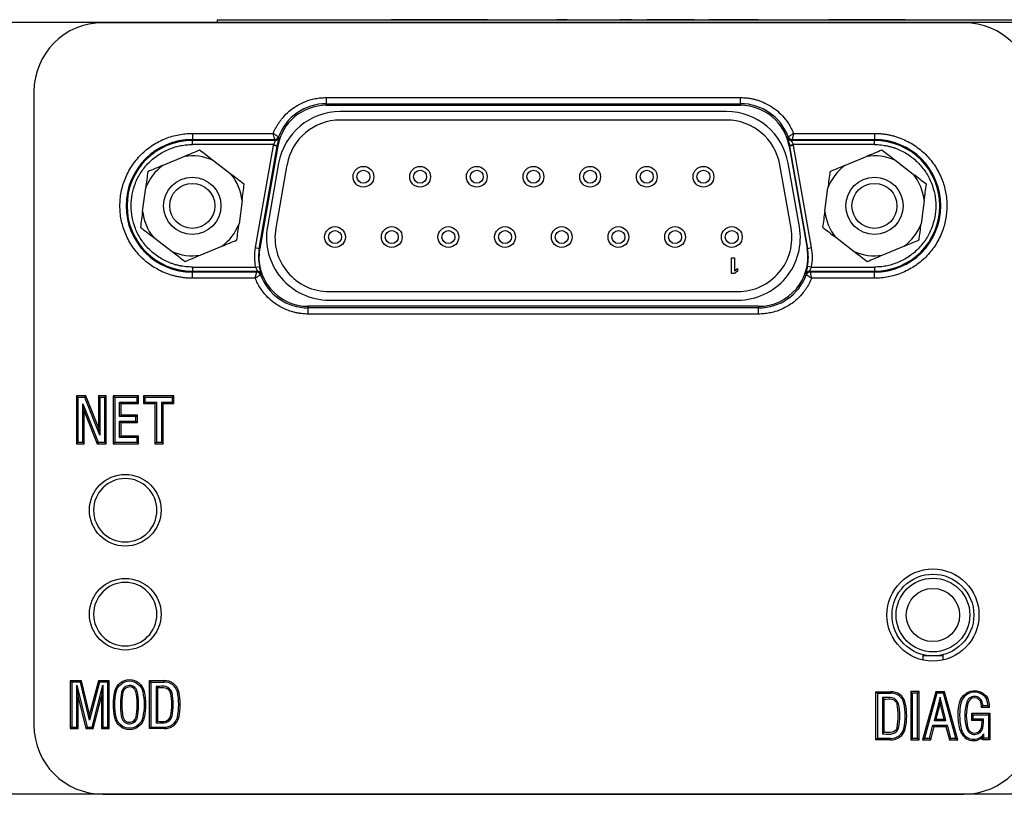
# Model space of a CAD drawing. Header units: inches. Extents: x 5.5 to 29.1, y 3.3 to 18.7.
# Tile 5 of 11: x 11.1 to 13, y 15.2 to 16.7. Entities that reach past the tile are written whole.
import ezdxf

# ---------------------------------------------------------------- set-up
doc = ezdxf.new("R2010")
doc.units = ezdxf.units.IN
doc.header["$MEASUREMENT"] = 0

msp = doc.modelspace()

# ---------------------------------------------------------------- linework, layer by layer
at = {"color": 7, "linetype": 'Continuous', "lineweight": 25}
for p, q in [((14.0579, 16.7232), (11.0519, 16.7232)), ((12.9161, 16.7228), (11.2598, 16.7228)), ((11.4799, 16.7282), (13.6299, 16.7282)), ((11.4799, 16.7282), (11.4799, 16.7232)), ((11.5547, 16.7282), (11.5547, 16.7286)), ((11.5547, 16.7286), (11.7936, 16.7286)), ((11.7936, 16.7286), (11.7936, 16.7282)), ((11.7936, 16.7286), (11.8148, 16.7286)), ((11.8148, 16.7286), (11.8148, 16.7282)), ((11.8361, 16.7286), (11.8148, 16.7286)), ((11.8361, 16.7282), (11.8361, 16.7286)), ((11.8573, 16.7286), (11.8361, 16.7286)), ((11.8573, 16.7286), (11.8573, 16.7282)), ((11.9995, 16.7286), (11.8573, 16.7286)), ((11.9995, 16.7282), (11.9995, 16.7286)), ((12.0007, 16.7286), (12.0007, 16.7282)), ((12.1329, 16.7282), (12.1329, 16.7286)), ((12.1531, 16.7286), (12.1329, 16.7286)), ((12.1531, 16.7286), (12.1531, 16.7282)), ((12.1531, 16.7286), (12.2031, 16.7286)), ((12.2031, 16.7286), (12.2031, 16.7282)), ((12.2031, 16.7286), (12.2235, 16.7286)), ((12.2235, 16.7286), (12.2235, 16.7282)), ((12.2543, 16.7286), (12.2543, 16.7282)), ((12.2763, 16.7286), (12.2543, 16.7286)), ((12.2763, 16.7282), (12.2763, 16.7286)), ((12.3271, 16.7286), (12.3069, 16.7286)), ((12.3069, 16.7286), (12.3069, 16.7282)), ((12.3271, 16.7286), (12.3271, 16.7282)), ((12.377, 16.7286), (12.3271, 16.7286)), ((12.377, 16.7286), (12.377, 16.7282)), ((12.3974, 16.7286), (12.377, 16.7286)), ((12.3974, 16.7286), (12.3974, 16.7282)), ((12.4261, 16.7286), (12.4261, 16.7282)), ((12.4274, 16.7286), (12.4261, 16.7286)), ((12.4274, 16.7286), (12.4274, 16.7282)), ((12.4573, 16.7286), (12.4274, 16.7286)), ((12.4573, 16.7282), (12.4573, 16.7286)), ((12.5201, 16.7286), (12.4573, 16.7286)), ((12.5201, 16.7286), (12.5201, 16.7282)), ((12.5491, 16.7282), (12.5491, 16.7286)), ((12.5491, 16.7286), (12.5938, 16.7286)), ((12.5938, 16.7286), (12.5938, 16.7282)), ((12.5938, 16.7286), (12.6165, 16.7286)), ((12.6165, 16.7286), (12.6165, 16.7282)), ((12.6165, 16.7286), (12.6559, 16.7286)), ((12.6559, 16.7286), (12.6559, 16.7282)), ((12.6772, 16.7286), (12.6559, 16.7286)), ((12.6772, 16.7286), (12.6772, 16.7282)), ((12.6991, 16.7286), (12.6772, 16.7286)), ((12.6991, 16.7286), (12.6991, 16.7282)), ((12.7177, 16.7286), (12.6991, 16.7286)), ((12.7177, 16.7286), (12.7177, 16.7282)), ((12.7413, 16.7286), (12.7177, 16.7286)), ((12.7413, 16.7286), (12.7413, 16.7282)), ((12.7598, 16.7286), (12.7413, 16.7286)), ((12.7598, 16.7282), (12.7598, 16.7286)), ((12.7817, 16.7286), (12.7598, 16.7286)), ((12.7817, 16.7286), (12.7817, 16.7282)), ((12.8031, 16.7286), (12.7817, 16.7286)), ((12.8031, 16.7286), (12.8031, 16.7282)), ((12.934, 16.7282), (12.934, 16.7286)), ((12.934, 16.7286), (13.0213, 16.7286)), ((11.1273, 16.5903), (11.1273, 15.371)), ((11.6896, 16.5787), (12.4863, 16.5787)), ((11.6896, 16.5787), (11.6896, 16.5669)), ((12.4863, 16.5669), (12.4863, 16.5787)), ((11.6896, 16.5669), (12.4863, 16.5669)), ((11.6896, 16.5637), (11.6896, 16.5669)), ((12.4863, 16.5637), (11.6896, 16.5637)), ((12.4594, 16.5518), (11.7165, 16.5518)), ((12.4863, 16.5669), (12.4863, 16.5637)), ((12.4594, 16.5354), (11.7165, 16.5354)), ((11.432, 16.5098), (11.5877, 16.5098)), ((11.432, 16.5098), (11.432, 16.498)), ((11.432, 16.498), (11.5904, 16.498)), ((11.432, 16.4962), (11.432, 16.498)), ((11.5916, 16.4962), (11.432, 16.4962)), ((11.432, 16.4883), (11.432, 16.4962)), ((11.5904, 16.498), (11.5916, 16.4962)), ((12.5843, 16.4962), (12.5855, 16.498)), ((12.7439, 16.4962), (12.5843, 16.4962)), ((12.5855, 16.498), (12.7439, 16.498)), ((12.5882, 16.5098), (12.7439, 16.5098)), ((12.7439, 16.5098), (12.7439, 16.498)), ((12.7439, 16.4962), (12.7439, 16.498)), ((12.7439, 16.4883), (12.7439, 16.4962)), ((11.5879, 16.4883), (11.432, 16.4883)), ((11.5876, 16.4868), (11.5529, 16.29)), ((11.5606, 16.2886), (11.5954, 16.4855)), ((11.5962, 16.4853), (11.5615, 16.2885)), ((11.5879, 16.4883), (11.5876, 16.4868)), ((11.5954, 16.4855), (11.5876, 16.4868)), ((11.5879, 16.4883), (11.5956, 16.4868)), ((11.5954, 16.4855), (11.5962, 16.4853)), ((12.5797, 16.4853), (12.5805, 16.4855)), ((12.5797, 16.4853), (12.6144, 16.2885)), ((12.588, 16.4883), (12.5803, 16.4868)), ((12.5883, 16.4868), (12.5805, 16.4855)), ((12.5805, 16.4855), (12.6152, 16.2886)), ((12.7439, 16.4883), (12.588, 16.4883)), ((12.5883, 16.4868), (12.588, 16.4883)), ((12.623, 16.29), (12.5883, 16.4868)), ((11.4169, 16.4654), (11.3754, 16.4482)), ((11.5066, 16.431), (11.471, 16.4583)), ((12.7289, 16.4654), (12.6874, 16.4482)), ((12.8186, 16.431), (12.783, 16.4583)), ((11.5979, 16.4523), (11.5764, 16.3303)), ((11.614, 16.4495), (11.5925, 16.3275)), ((12.5834, 16.3275), (12.5619, 16.4495)), ((12.5995, 16.3303), (12.578, 16.4523)), ((11.3363, 16.3604), (11.3422, 16.4048)), ((12.6483, 16.3604), (12.6542, 16.4048)), ((11.5276, 16.3805), (11.5217, 16.336)), ((12.8396, 16.3805), (12.8337, 16.336)), ((11.3573, 16.3099), (11.3929, 16.2826)), ((12.6693, 16.3099), (12.7049, 16.2826)), ((11.447, 16.2755), (11.4885, 16.2927)), ((11.5529, 16.29), (11.5606, 16.2886)), ((11.5615, 16.2885), (11.5606, 16.2886)), ((12.6152, 16.2886), (12.6144, 16.2885)), ((12.6152, 16.2886), (12.623, 16.29)), ((12.759, 16.2755), (12.8005, 16.2927)), ((12.4688, 16.2704), (12.4746, 16.2704)), ((12.4688, 16.2404), (12.4688, 16.2704)), ((12.4746, 16.2704), (12.4746, 16.2455)), ((11.432, 16.2526), (11.432, 16.2447)), ((11.432, 16.2526), (11.5532, 16.2526)), ((11.5532, 16.2526), (11.5609, 16.254)), ((12.4746, 16.2455), (12.4804, 16.25)), ((12.4804, 16.25), (12.4804, 16.2449)), ((12.6227, 16.2526), (12.615, 16.254)), ((12.6227, 16.2526), (12.7439, 16.2526)), ((12.7439, 16.2526), (12.7439, 16.2447)), ((11.432, 16.2447), (11.432, 16.2429)), ((11.432, 16.2447), (11.5569, 16.2447)), ((11.5557, 16.2429), (11.432, 16.2429)), ((11.432, 16.2311), (11.432, 16.2429)), ((11.553, 16.2311), (11.432, 16.2311)), ((11.5569, 16.2447), (11.5557, 16.2429)), ((12.4746, 16.2404), (12.4688, 16.2404)), ((12.4804, 16.2449), (12.4746, 16.2404)), ((12.6202, 16.2429), (12.619, 16.2447)), ((12.619, 16.2447), (12.7439, 16.2447)), ((12.7439, 16.2429), (12.6202, 16.2429)), ((12.7439, 16.2311), (12.6229, 16.2311)), ((12.7439, 16.2447), (12.7439, 16.2429)), ((12.7439, 16.2311), (12.7439, 16.2429)), ((11.6949, 16.2054), (12.481, 16.2054)), ((11.6549, 16.1772), (11.6549, 16.174)), ((12.521, 16.1772), (11.6549, 16.1772)), ((11.6549, 16.1622), (11.6549, 16.174)), ((12.521, 16.174), (11.6549, 16.174)), ((11.6949, 16.189), (12.481, 16.189)), ((12.521, 16.1772), (12.521, 16.174)), ((12.521, 16.1622), (12.521, 16.174)), ((12.521, 16.1622), (11.6549, 16.1622)), ((11.2092, 16.0046), (11.2092, 15.9126)), ((11.227, 16.0046), (11.2092, 16.0046)), ((11.2119, 16.0019), (11.2092, 16.0046)), ((11.2251, 16.0019), (11.2119, 16.0019)), ((11.2119, 16.0019), (11.2119, 15.9154)), ((11.2251, 16.0019), (11.227, 16.0046)), ((11.2541, 15.9292), (11.2251, 16.0019)), ((11.2514, 15.9437), (11.227, 16.0046)), ((11.2661, 16.0046), (11.2514, 16.0046)), ((11.2514, 16.0046), (11.2514, 15.9437)), ((11.2541, 16.0019), (11.2514, 16.0046)), ((11.2541, 16.0019), (11.2541, 15.9292)), ((11.2634, 16.0019), (11.2541, 16.0019)), ((11.2634, 16.0019), (11.2661, 16.0046)), ((11.2634, 15.9154), (11.2634, 16.0019)), ((11.2661, 15.9126), (11.2661, 16.0046)), ((11.2799, 16.0046), (11.2799, 15.9126)), ((11.3286, 16.0046), (11.2799, 16.0046)), ((11.2827, 16.0019), (11.2799, 16.0046)), ((11.3258, 16.0019), (11.2827, 16.0019)), ((11.2827, 16.0019), (11.2827, 15.9154)), ((11.3258, 16.0019), (11.3286, 16.0046)), ((11.3258, 15.9925), (11.3258, 16.0019)), ((11.3286, 15.9898), (11.3286, 16.0046)), ((11.338, 16.0046), (11.338, 15.9898)), ((11.3966, 16.0046), (11.338, 16.0046)), ((11.3408, 16.0019), (11.338, 16.0046)), ((11.3408, 16.0019), (11.3408, 15.9925)), ((11.3938, 16.0019), (11.3408, 16.0019)), ((11.3938, 16.0019), (11.3966, 16.0046)), ((11.3938, 15.9925), (11.3938, 16.0019)), ((11.3966, 15.9898), (11.3966, 16.0046)), ((11.2211, 15.9897), (11.2239, 15.9752)), ((11.2211, 15.9897), (11.2508, 15.9154)), ((11.2211, 15.9154), (11.2211, 15.9897)), ((11.2921, 15.9925), (11.2948, 15.9898)), ((11.2921, 15.9925), (11.3258, 15.9925)), ((11.2921, 15.9649), (11.2921, 15.9925)), ((11.2948, 15.9677), (11.2948, 15.9898)), ((11.2948, 15.9898), (11.3286, 15.9898)), ((11.3258, 15.9925), (11.3286, 15.9898)), ((11.3408, 15.9925), (11.338, 15.9898)), ((11.338, 15.9898), (11.36, 15.9898)), ((11.3408, 15.9925), (11.3628, 15.9925)), ((11.3628, 15.9925), (11.36, 15.9898)), ((11.36, 15.9898), (11.36, 15.9126)), ((11.3628, 15.9925), (11.3628, 15.9154)), ((11.373, 15.9154), (11.373, 15.9925)), ((11.373, 15.9925), (11.3758, 15.9898)), ((11.373, 15.9925), (11.3938, 15.9925)), ((11.3758, 15.9126), (11.3758, 15.9898)), ((11.3758, 15.9898), (11.3966, 15.9898)), ((11.3938, 15.9925), (11.3966, 15.9898)), ((11.2239, 15.9126), (11.2239, 15.9752)), ((11.2239, 15.9752), (11.2489, 15.9126)), ((11.2921, 15.9649), (11.2948, 15.9677)), ((11.3234, 15.9649), (11.2921, 15.9649)), ((11.3262, 15.9677), (11.2948, 15.9677)), ((11.3234, 15.9649), (11.3262, 15.9677)), ((11.3234, 15.9561), (11.3234, 15.9649)), ((11.3262, 15.9533), (11.3262, 15.9677)), ((11.2921, 15.9245), (11.2921, 15.9561)), ((11.2921, 15.9561), (11.2948, 15.9533)), ((11.2921, 15.9561), (11.3234, 15.9561)), ((11.2948, 15.9273), (11.2948, 15.9533)), ((11.2948, 15.9533), (11.3262, 15.9533)), ((11.3234, 15.9561), (11.3262, 15.9533)), ((11.2541, 15.9292), (11.2514, 15.9437)), ((11.2921, 15.9245), (11.2948, 15.9273)), ((11.3286, 15.9273), (11.2948, 15.9273)), ((11.3258, 15.9245), (11.3286, 15.9273)), ((11.3286, 15.9126), (11.3286, 15.9273)), ((11.2119, 15.9154), (11.2092, 15.9126)), ((11.2092, 15.9126), (11.2239, 15.9126)), ((11.2119, 15.9154), (11.2211, 15.9154)), ((11.2211, 15.9154), (11.2239, 15.9126)), ((11.2508, 15.9154), (11.2489, 15.9126)), ((11.2489, 15.9126), (11.2661, 15.9126)), ((11.2508, 15.9154), (11.2634, 15.9154)), ((11.2634, 15.9154), (11.2661, 15.9126)), ((11.2827, 15.9154), (11.2799, 15.9126)), ((11.2799, 15.9126), (11.3286, 15.9126)), ((11.2827, 15.9154), (11.3258, 15.9154)), ((11.3258, 15.9245), (11.2921, 15.9245)), ((11.3258, 15.9154), (11.3258, 15.9245)), ((11.3258, 15.9154), (11.3286, 15.9126)), ((11.3628, 15.9154), (11.36, 15.9126)), ((11.36, 15.9126), (11.3758, 15.9126)), ((11.3628, 15.9154), (11.373, 15.9154)), ((11.373, 15.9154), (11.3758, 15.9126)), ((12.8367, 15.5069), (12.8367, 15.5044)), ((12.8367, 15.5044), (12.8367, 15.4967)), ((12.876, 15.5044), (12.8367, 15.5044)), ((12.876, 15.5044), (12.876, 15.5069)), ((12.876, 15.4967), (12.876, 15.5044)), ((11.1971, 15.4567), (11.1971, 15.3648)), ((11.2188, 15.4567), (11.1971, 15.4567)), ((11.1999, 15.4539), (11.1971, 15.4567)), ((11.1999, 15.4539), (11.1999, 15.3676)), ((11.2166, 15.4539), (11.1999, 15.4539)), ((11.2166, 15.4539), (11.2188, 15.4567)), ((11.2342, 15.3811), (11.2166, 15.4539)), ((11.2343, 15.3924), (11.2188, 15.4567)), ((11.2534, 15.4539), (11.2342, 15.3811)), ((11.2513, 15.4567), (11.2343, 15.3924)), ((11.2722, 15.4567), (11.2513, 15.4567)), ((11.2534, 15.4539), (11.2513, 15.4567)), ((11.2695, 15.4539), (11.2534, 15.4539)), ((11.2695, 15.4539), (11.2722, 15.4567)), ((11.2695, 15.3676), (11.2695, 15.4539)), ((11.2722, 15.3648), (11.2722, 15.4567)), ((11.3496, 15.457), (11.3777, 15.457)), ((11.3496, 15.3646), (11.3496, 15.457)), ((11.3523, 15.4542), (11.3496, 15.457)), ((11.3523, 15.4542), (11.3523, 15.3674)), ((11.3523, 15.4542), (11.3778, 15.4542)), ((11.3778, 15.4542), (11.3777, 15.457)), ((11.2095, 15.448), (11.2123, 15.4254)), ((11.2095, 15.448), (11.2295, 15.3676)), ((11.2095, 15.3676), (11.2095, 15.448)), ((11.2392, 15.3676), (11.26, 15.448)), ((11.26, 15.448), (11.2573, 15.4262)), ((11.26, 15.448), (11.26, 15.3676)), ((11.2958, 15.435), (11.2985, 15.4345)), ((11.3393, 15.4359), (11.3365, 15.4353)), ((11.3621, 15.4457), (11.3621, 15.3758)), ((11.3621, 15.4457), (11.3649, 15.443)), ((11.3649, 15.443), (11.3649, 15.3786)), ((12.7468, 15.4354), (12.775, 15.4354)), ((12.7468, 15.3431), (12.7468, 15.4354)), ((12.7496, 15.4327), (12.7468, 15.4354)), ((12.775, 15.4327), (12.775, 15.4354)), ((12.8138, 15.4358), (12.8138, 15.3431)), ((12.8297, 15.4358), (12.8138, 15.4358)), ((12.8166, 15.433), (12.8138, 15.4358)), ((12.8269, 15.433), (12.8297, 15.4358)), ((12.8297, 15.3431), (12.8297, 15.4358)), ((12.8617, 15.4353), (12.8365, 15.3431)), ((12.8785, 15.4353), (12.8617, 15.4353)), ((12.8639, 15.4326), (12.8617, 15.4353)), ((12.8764, 15.4326), (12.8785, 15.4353)), ((12.904, 15.3431), (12.8785, 15.4353)), ((11.2123, 15.3648), (11.2123, 15.4254)), ((11.2123, 15.4254), (11.2273, 15.3648)), ((11.2414, 15.3648), (11.2573, 15.4262)), ((11.2573, 15.4262), (11.2573, 15.3648)), ((12.7496, 15.4327), (12.7496, 15.3459)), ((12.7496, 15.4327), (12.775, 15.4327)), ((12.7594, 15.4242), (12.7594, 15.3543)), ((12.7594, 15.4242), (12.7622, 15.4214)), ((12.7622, 15.4214), (12.7622, 15.3571)), ((12.8269, 15.433), (12.8166, 15.433)), ((12.8166, 15.433), (12.8166, 15.3459)), ((12.8269, 15.3459), (12.8269, 15.433)), ((12.8639, 15.4326), (12.8401, 15.3459)), ((12.87, 15.4248), (12.8586, 15.3799)), ((12.8764, 15.4326), (12.8639, 15.4326)), ((12.87, 15.4135), (12.87, 15.4248)), ((12.8813, 15.3799), (12.87, 15.4248)), ((12.9004, 15.3459), (12.8764, 15.4326)), ((11.342, 15.4108), (11.3392, 15.4108)), ((12.87, 15.4135), (12.8622, 15.3827)), ((12.8778, 15.3827), (12.87, 15.4135)), ((12.9492, 15.4129), (12.9519, 15.4133)), ((12.965, 15.4053), (12.9499, 15.4053)), ((12.9622, 15.4081), (12.9525, 15.4081)), ((11.2342, 15.3811), (11.2343, 15.3924)), ((11.2829, 15.3857), (11.2857, 15.3862)), ((11.3237, 15.3871), (11.3264, 15.3866)), ((11.3365, 15.3862), (11.3393, 15.3857)), ((11.3621, 15.3758), (11.3649, 15.3786)), ((12.8622, 15.3827), (12.8586, 15.3799)), ((12.8586, 15.3799), (12.8813, 15.3799)), ((12.8622, 15.3827), (12.8778, 15.3827)), ((12.8778, 15.3827), (12.8813, 15.3799)), ((12.9311, 15.3941), (12.9658, 15.3941)), ((12.9311, 15.3799), (12.9311, 15.3941)), ((12.9339, 15.3913), (12.9311, 15.3941)), ((12.9339, 15.3826), (12.9311, 15.3799)), ((12.9511, 15.3799), (12.9311, 15.3799)), ((12.9339, 15.3913), (12.9631, 15.3913)), ((12.9339, 15.3826), (12.9339, 15.3913)), ((12.9538, 15.3826), (12.9339, 15.3826)), ((12.9631, 15.3913), (12.9658, 15.3941)), ((12.9631, 15.3913), (12.9631, 15.3461)), ((12.9658, 15.3941), (12.9658, 15.3433)), ((11.1999, 15.3676), (11.1971, 15.3648)), ((11.1971, 15.3648), (11.2123, 15.3648)), ((11.1999, 15.3676), (11.2095, 15.3676)), ((11.2095, 15.3676), (11.2123, 15.3648)), ((11.2295, 15.3676), (11.2273, 15.3648)), ((11.2273, 15.3648), (11.2414, 15.3648)), ((11.2295, 15.3676), (11.2392, 15.3676)), ((11.2392, 15.3676), (11.2414, 15.3648)), ((11.26, 15.3676), (11.2573, 15.3648)), ((11.2573, 15.3648), (11.2722, 15.3648)), ((11.26, 15.3676), (11.2695, 15.3676)), ((11.2695, 15.3676), (11.2722, 15.3648)), ((11.3523, 15.3674), (11.3496, 15.3646)), ((11.3777, 15.3646), (11.3496, 15.3646)), ((11.3523, 15.3674), (11.3778, 15.3674)), ((11.3778, 15.3674), (11.3777, 15.3646)), ((12.8005, 15.3647), (12.8032, 15.3641)), ((12.85, 15.3459), (12.8563, 15.3712)), ((12.8522, 15.3431), (12.8585, 15.3684)), ((12.8563, 15.3712), (12.8585, 15.3684)), ((12.8563, 15.3712), (12.8835, 15.3712)), ((12.8585, 15.3684), (12.8814, 15.3684)), ((12.8835, 15.3712), (12.8814, 15.3684)), ((12.8814, 15.3684), (12.8881, 15.3431)), ((12.8835, 15.3712), (12.8902, 15.3459)), ((12.7496, 15.3459), (12.7468, 15.3431)), ((12.775, 15.3431), (12.7468, 15.3431)), ((12.7496, 15.3459), (12.775, 15.3459)), ((12.7622, 15.3571), (12.7594, 15.3543)), ((12.775, 15.3431), (12.775, 15.3459)), ((12.8166, 15.3459), (12.8138, 15.3431)), ((12.8138, 15.3431), (12.8297, 15.3431)), ((12.8166, 15.3459), (12.8269, 15.3459)), ((12.8269, 15.3459), (12.8297, 15.3431)), ((12.8401, 15.3459), (12.8365, 15.3431)), ((12.8365, 15.3431), (12.8522, 15.3431)), ((12.8401, 15.3459), (12.85, 15.3459)), ((12.85, 15.3459), (12.8522, 15.3431)), ((12.8902, 15.3459), (12.8881, 15.3431)), ((12.8881, 15.3431), (12.904, 15.3431)), ((12.8902, 15.3459), (12.9004, 15.3459)), ((12.9004, 15.3459), (12.904, 15.3431)), ((12.9518, 15.3433), (12.9518, 15.3475)), ((12.9545, 15.3461), (12.9518, 15.3433)), ((12.9658, 15.3433), (12.9518, 15.3433)), ((12.9545, 15.3461), (12.9545, 15.3546)), ((12.9631, 15.3461), (12.9545, 15.3461)), ((12.9631, 15.3461), (12.9658, 15.3433)), ((14.0579, 15.2382), (11.0519, 15.2382)), ((11.2598, 15.2385), (12.9161, 15.2385))]:
    msp.add_line(p, q, dxfattribs=at)
at = {"color": 7, "linetype": 'Continuous', "lineweight": 25, "flags": 128}
for points in [[(11.3928, 15.4339), (11.3923, 15.4338), (11.392, 15.4337), (11.3914, 15.4336), (11.3912, 15.4335), (11.3901, 15.4333)], [(12.7874, 15.4117), (12.7879, 15.4118), (12.7883, 15.412), (12.7888, 15.4121), (12.7892, 15.4122), (12.7897, 15.4123), (12.7901, 15.4124)], [(11.3901, 15.3883), (11.3906, 15.3882), (11.3911, 15.3881), (11.3915, 15.388), (11.392, 15.3878), (11.3924, 15.3877), (11.3928, 15.3876)], [(12.7874, 15.3668), (12.7885, 15.3665), (12.7888, 15.3664), (12.7894, 15.3663), (12.7897, 15.3662), (12.7901, 15.3661)]]:
    msp.add_lwpolyline(points, dxfattribs=at)
at = {"color": 7, "linetype": 'Continuous', "lineweight": 25}
for centre, radius in [((11.761, 16.4264), 0.02), ((11.761, 16.4264), 0.0125), ((11.87, 16.4264), 0.02), ((11.87, 16.4264), 0.0125), ((11.979, 16.4264), 0.02), ((11.979, 16.4264), 0.0125), ((12.088, 16.4264), 0.02), ((12.088, 16.4264), 0.0125), ((12.197, 16.4264), 0.02), ((12.197, 16.4264), 0.0125), ((12.306, 16.4264), 0.02), ((12.306, 16.4264), 0.0125), ((12.415, 16.4264), 0.02), ((12.415, 16.4264), 0.0125), ((11.4319, 16.3704), 0.0551), ((12.7439, 16.3704), 0.0551), ((11.4319, 16.3704), 0.0433), ((12.7439, 16.3704), 0.0433), ((11.7064, 16.3104), 0.02), ((11.8155, 16.3104), 0.02), ((11.9244, 16.3104), 0.02), ((12.0334, 16.3104), 0.02), ((12.1424, 16.3104), 0.02), ((12.2514, 16.3104), 0.02), ((12.3604, 16.3104), 0.02), ((12.4694, 16.3104), 0.02), ((11.7064, 16.3104), 0.0125), ((11.8155, 16.3104), 0.0125), ((11.9244, 16.3104), 0.0125), ((12.0334, 16.3104), 0.0125), ((12.1424, 16.3104), 0.0125), ((12.2514, 16.3104), 0.0125), ((12.3604, 16.3104), 0.0125), ((12.4694, 16.3104), 0.0125), ((11.3029, 15.7847), 0.0689), ((12.8563, 15.5831), 0.0886), ((12.8563, 15.5831), 0.0787), ((11.3029, 15.5847), 0.0689), ((12.8563, 15.5831), 0.0709), ((12.8563, 15.5831), 0.0709), ((12.8563, 15.5831), 0.0512)]:
    msp.add_circle(centre, radius, dxfattribs=at)
for centre, radius, start, end in [((11.6896, 16.4689), 0.0949, 90, 170), ((11.6896, 16.4689), 0.098, 90, 159.5502), ((11.7165, 16.4314), 0.1204, 90, 170), ((12.4594, 16.4314), 0.1204, 10, 90), ((12.4863, 16.4689), 0.098, 20.4498, 90), ((12.4863, 16.4689), 0.0949, 10, 90), ((11.7165, 16.4314), 0.104, 90, 170), ((12.4594, 16.4314), 0.104, 10, 90), ((11.432, 16.3704), 0.1276, 90, 270), ((11.432, 16.3704), 0.1257, 90, 270), ((11.5904, 16.5059), 0.00788, 270.0528, 339.4974), ((11.5916, 16.5041), 0.00788, 270.0536, 340.1874), ((12.5843, 16.5041), 0.00788, 199.8126, 269.9464), ((12.5855, 16.5059), 0.00788, 200.5026, 269.9472), ((12.7439, 16.3704), 0.1276, 270, 90), ((12.7439, 16.3704), 0.1257, 270, 90), ((11.6896, 16.4689), 0.0957, 169.1747, 170), ((12.4863, 16.4689), 0.0957, 10, 10.8253), ((11.4319, 16.3704), 0.0962, 66.0156, 99.0297), ((12.7439, 16.3704), 0.0962, 66.0156, 99.0297), ((11.4319, 16.3704), 0.0962, 126.0156, 159.0297), ((12.7439, 16.3704), 0.0962, 126.0156, 159.0297), ((11.4319, 16.3704), 0.0962, 6.0156, 39.0297), ((12.7439, 16.3704), 0.0962, 6.0156, 39.0297), ((11.4319, 16.3704), 0.0962, 186.0156, 219.0297), ((12.7439, 16.3704), 0.0962, 186.0156, 219.0297), ((11.4319, 16.3704), 0.0962, 306.0156, 339.0297), ((11.6949, 16.3094), 0.1204, 170, 270), ((11.6949, 16.3094), 0.104, 170, 270), ((12.481, 16.3094), 0.1204, 270, 10), ((12.481, 16.3094), 0.104, 270, 10), ((12.7439, 16.3704), 0.0962, 306.0156, 339.0297), ((11.6549, 16.272), 0.0957, 170, 190.8253), ((11.6549, 16.272), 0.0949, 170, 270), ((12.521, 16.272), 0.0949, 270, 10), ((12.521, 16.272), 0.0957, 349.1747, 10), ((11.4319, 16.3704), 0.0962, 246.0156, 279.0297), ((12.7439, 16.3704), 0.0962, 246.0156, 279.0297), ((11.5556, 16.235), 0.00788, 20.5026, 89.9472), ((11.5569, 16.2368), 0.00788, 19.8126, 89.9464), ((11.6549, 16.272), 0.098, 200.4498, 270), ((12.521, 16.272), 0.098, 270, 339.5502), ((12.619, 16.2368), 0.00788, 90.0536, 160.1874), ((12.6202, 16.235), 0.00788, 90.0528, 159.4974), ((11.3029, 15.7847), 0.061, 0, 180), ((11.3029, 15.7847), 0.061, 180, 0), ((11.3029, 15.5847), 0.061, 0, 180), ((11.3029, 15.5847), 0.061, 180, 0), ((11.3789, 15.4292), 0.0278, 14.0954, 92.592), ((11.3789, 15.4292), 0.025, 14.1945, 92.7321), ((11.2818, 15.4108), 0.1135, 348.2335, 11.7666), ((11.2901, 15.4108), 0.1157, 347.7502, 12.2498), ((11.2901, 15.4108), 0.1185, 347.7279, 12.2721), ((12.7762, 15.4077), 0.0278, 14.0954, 92.592), ((11.2818, 15.4108), 0.1107, 348.282, 11.718), ((12.7762, 15.4077), 0.025, 14.1945, 92.7321), ((12.9363, 15.4107), 0.0158, 9.5532, 169.0816), ((12.9363, 15.4107), 0.0131, 9.7335, 169.4364), ((12.9205, 15.4065), 0.0417, 2.2064, 23.283), ((12.9205, 15.4065), 0.0445, 358.4893, 23.6179), ((12.679, 15.3893), 0.1107, 348.282, 11.718), ((12.679, 15.3893), 0.1135, 348.2335, 11.7666), ((12.6874, 15.3893), 0.1157, 347.7502, 12.2498), ((12.6874, 15.3893), 0.1185, 347.7279, 12.2721), ((13.0133, 15.3899), 0.0956, 165.6029, 194.8476), ((13.0133, 15.3899), 0.0928, 165.5488, 194.8649), ((12.8445, 15.3987), 0.1056, 3.5991, 7.7585), ((12.8445, 15.3987), 0.1084, 4.9792, 7.7827), ((11.3789, 15.3924), 0.0278, 267.408, 345.9046), ((11.3789, 15.3924), 0.025, 267.2679, 345.8055), ((12.8952, 15.3798), 0.0558, 346.6712, 0.0485), ((12.8952, 15.3798), 0.0586, 346.7425, 2.8106), ((12.7762, 15.3708), 0.025, 267.2679, 345.8055), ((12.7762, 15.3708), 0.0278, 267.408, 345.9046), ((12.9346, 15.3681), 0.0267, 196.9878, 309.7788), ((12.9346, 15.3681), 0.024, 197.0665, 325.86), ((12.9365, 15.3692), 0.016, 193.7358, 349.5139), ((12.9365, 15.3692), 0.0133, 193.6241, 349.7938)]:
    msp.add_arc(centre, radius, start, end, dxfattribs=at)
for centre, major_axis in [((11.2599, 16.5902), (0.0938, -0.0938)), ((12.916, 16.5902), (-0.0938, -0.0938)), ((11.2599, 15.3712), (0.0938, 0.0938)), ((12.916, 15.3712), (-0.0938, 0.0938))]:
    msp.add_ellipse(centre, major_axis=major_axis, ratio=0.998783, start_param=2.356803, end_param=3.926382, dxfattribs=at)
for points, knots in [([(11.5877, 16.5098), (11.5885, 16.5118), (11.5901, 16.5157), (11.593, 16.5214), (11.5962, 16.5269), (11.5998, 16.5322), (11.6057, 16.54), (11.6147, 16.5498), (11.6278, 16.5602), (11.6424, 16.5685), (11.6561, 16.5738), (11.6684, 16.5768), (11.6789, 16.5784), (11.686, 16.5786), (11.6896, 16.5787)], [0, 0, 0, 0, 0.049034, 0.097833, 0.146561, 0.195385, 0.244471, 0.372168, 0.50003, 0.627727, 0.755588, 0.837152, 0.918365, 1, 1, 1, 1]), ([(12.4863, 16.5787), (12.4884, 16.5787), (12.4927, 16.5786), (12.4991, 16.578), (12.5054, 16.5771), (12.5116, 16.5758), (12.5211, 16.5733), (12.5335, 16.5685), (12.548, 16.5602), (12.5612, 16.5498), (12.5712, 16.539), (12.5786, 16.5287), (12.584, 16.5196), (12.5868, 16.513), (12.5882, 16.5098)], [0, 0, 0, 0, 0.049034, 0.097833, 0.146561, 0.195385, 0.244471, 0.372168, 0.50003, 0.627727, 0.755588, 0.837152, 0.918365, 1, 1, 1, 1]), ([(11.432, 16.2311), (11.4295, 16.2311), (11.4245, 16.2312), (11.417, 16.2318), (11.4096, 16.2328), (11.4023, 16.2342), (11.395, 16.236), (11.3878, 16.2382), (11.3742, 16.2432), (11.355, 16.2531), (11.3328, 16.2712), (11.3147, 16.2933), (11.3019, 16.3181), (11.2943, 16.3442), (11.2919, 16.3704), (11.2943, 16.3967), (11.3019, 16.4227), (11.3147, 16.4475), (11.3328, 16.4696), (11.355, 16.4878), (11.3759, 16.4985), (11.3931, 16.5045), (11.4059, 16.5075), (11.4189, 16.5094), (11.4276, 16.5097), (11.432, 16.5098)], [0, 0, 0, 0, 0.017282, 0.03444, 0.051524, 0.068585, 0.085673, 0.102839, 0.120132, 0.185086, 0.250089, 0.315043, 0.380046, 0.440006, 0.500014, 0.559975, 0.619983, 0.684937, 0.74994, 0.814895, 0.879897, 0.910049, 0.939937, 0.96983, 1, 1, 1, 1]), ([(11.5904, 16.498), (11.5903, 16.498), (11.5903, 16.4982), (11.5901, 16.4989), (11.5899, 16.5), (11.5895, 16.5019), (11.5887, 16.505), (11.5881, 16.508), (11.5877, 16.5098)], [0, 0, 0, 0, 0.118982, 0.242099, 0.369552, 0.5015224, 0.7075579, 1, 1, 1, 1]), ([(11.5877, 16.5098), (11.5882, 16.5094), (11.5893, 16.5087), (11.5908, 16.5077), (11.592, 16.5068), (11.5931, 16.5061), (11.5939, 16.5056), (11.5954, 16.5046), (11.5972, 16.5035), (11.5976, 16.5032), (11.5977, 16.5031)], [0, 0, 0, 0, 0.111387, 0.21159, 0.300636, 0.378552, 0.445361, 0.501081, 0.759693, 1, 1, 1, 1]), ([(11.5956, 16.4868), (11.5958, 16.4876), (11.5961, 16.4891), (11.5966, 16.4914), (11.5971, 16.4935), (11.5976, 16.4954), (11.598, 16.4969), (11.5984, 16.4987), (11.5988, 16.5002), (11.5991, 16.5012), (11.599, 16.5013), (11.599, 16.5014)], [0, 0, 0, 0, 0.100387, 0.19989, 0.299392, 0.399422, 0.500288, 0.570349, 0.750086, 0.884479, 1, 1, 1, 1]), ([(12.5769, 16.5014), (12.5768, 16.5013), (12.5768, 16.5012), (12.577, 16.5006), (12.5772, 16.4997), (12.5775, 16.4985), (12.5779, 16.4972), (12.5784, 16.4952), (12.5791, 16.4925), (12.5798, 16.4894), (12.5802, 16.4875), (12.5803, 16.4868)], [0, 0, 0, 0, 0.104533, 0.206076, 0.305586, 0.403701, 0.500809, 0.587364, 0.750485, 0.91308, 1, 1, 1, 1]), ([(12.5782, 16.5031), (12.5782, 16.5031), (12.5783, 16.5032), (12.5789, 16.5036), (12.5799, 16.5042), (12.5815, 16.5052), (12.5842, 16.507), (12.5867, 16.5088), (12.5882, 16.5098)], [0, 0, 0, 0, 0.118519, 0.241498, 0.369122, 0.501574, 0.701404, 1, 1, 1, 1]), ([(12.5882, 16.5098), (12.5881, 16.509), (12.5877, 16.5076), (12.5873, 16.5056), (12.5869, 16.504), (12.5866, 16.5027), (12.5862, 16.5008), (12.5857, 16.4986), (12.5856, 16.4982), (12.5855, 16.498)], [0, 0, 0, 0, 0.1282267, 0.2424441, 0.3426472, 0.4288356, 0.5010164, 0.7590501, 1, 1, 1, 1]), ([(12.7439, 16.5098), (12.7464, 16.5097), (12.7514, 16.5097), (12.7589, 16.5091), (12.7663, 16.5081), (12.7736, 16.5067), (12.7809, 16.5049), (12.7881, 16.5027), (12.8017, 16.4977), (12.8209, 16.4878), (12.8431, 16.4696), (12.8612, 16.4475), (12.874, 16.4227), (12.8816, 16.3967), (12.884, 16.3704), (12.8816, 16.3442), (12.874, 16.3181), (12.8612, 16.2934), (12.8431, 16.2712), (12.8209, 16.2531), (12.8, 16.2423), (12.7828, 16.2364), (12.77, 16.2333), (12.757, 16.2314), (12.7483, 16.2312), (12.7439, 16.2311)], [0, 0, 0, 0, 0.017282, 0.03444, 0.051524, 0.068585, 0.085673, 0.102839, 0.120132, 0.185086, 0.250089, 0.315043, 0.380046, 0.440006, 0.500014, 0.559975, 0.619983, 0.684937, 0.74994, 0.814895, 0.879897, 0.910049, 0.939937, 0.96983, 1, 1, 1, 1]), ([(11.432, 16.2526), (11.4299, 16.2526), (11.4257, 16.2527), (11.4193, 16.2532), (11.4131, 16.254), (11.4069, 16.2552), (11.4007, 16.2567), (11.3946, 16.2586), (11.3831, 16.2628), (11.3668, 16.2712), (11.3481, 16.2865), (11.3328, 16.3052), (11.322, 16.3262), (11.3155, 16.3482), (11.3135, 16.3704), (11.3155, 16.3927), (11.322, 16.4147), (11.3328, 16.4356), (11.3481, 16.4543), (11.3668, 16.4697), (11.3845, 16.4788), (11.3991, 16.4838), (11.4099, 16.4864), (11.4209, 16.488), (11.4283, 16.4882), (11.432, 16.4883)], [0, 0, 0, 0, 0.01728, 0.034438, 0.051522, 0.068583, 0.085671, 0.102837, 0.120131, 0.185082, 0.250089, 0.315039, 0.380046, 0.440002, 0.500014, 0.55997, 0.619983, 0.684933, 0.74994, 0.81489, 0.879897, 0.910048, 0.939935, 0.969829, 1, 1, 1, 1]), ([(12.7439, 16.4883), (12.746, 16.4883), (12.7502, 16.4882), (12.7566, 16.4877), (12.7628, 16.4868), (12.769, 16.4857), (12.7752, 16.4841), (12.7813, 16.4823), (12.7928, 16.4781), (12.8091, 16.4697), (12.8278, 16.4543), (12.8431, 16.4356), (12.8539, 16.4147), (12.8604, 16.3927), (12.8624, 16.3704), (12.8604, 16.3482), (12.8539, 16.3262), (12.8431, 16.3052), (12.8278, 16.2865), (12.8091, 16.2712), (12.7914, 16.2621), (12.7768, 16.257), (12.766, 16.2545), (12.755, 16.2528), (12.7476, 16.2527), (12.7439, 16.2526)], [0, 0, 0, 0, 0.01728, 0.034438, 0.051522, 0.068583, 0.085671, 0.102837, 0.120131, 0.185082, 0.250089, 0.315039, 0.380046, 0.440002, 0.500014, 0.55997, 0.619983, 0.684933, 0.74994, 0.81489, 0.879897, 0.910048, 0.939935, 0.969829, 1, 1, 1, 1]), ([(11.5643, 16.2395), (11.5643, 16.2395), (11.5643, 16.2397), (11.5642, 16.2403), (11.564, 16.2412), (11.5637, 16.2423), (11.5633, 16.2437), (11.5628, 16.2457), (11.5621, 16.2484), (11.5614, 16.2514), (11.561, 16.2534), (11.5609, 16.254)], [0, 0, 0, 0, 0.104533, 0.206076, 0.305586, 0.403701, 0.500809, 0.587364, 0.750485, 0.91308, 1, 1, 1, 1]), ([(12.615, 16.254), (12.6148, 16.2533), (12.6145, 16.2517), (12.614, 16.2495), (12.6135, 16.2474), (12.613, 16.2455), (12.6126, 16.2439), (12.6122, 16.2422), (12.6118, 16.2407), (12.6115, 16.2397), (12.6116, 16.2395), (12.6116, 16.2395)], [0, 0, 0, 0, 0.1003874, 0.1998897, 0.2993918, 0.3994217, 0.5002883, 0.5703493, 0.7500857, 0.8844786, 1, 1, 1, 1]), ([(11.553, 16.2311), (11.5531, 16.2318), (11.5535, 16.2333), (11.5539, 16.2353), (11.5543, 16.2369), (11.5546, 16.2382), (11.555, 16.2401), (11.5555, 16.2422), (11.5556, 16.2427), (11.5557, 16.2429)], [0, 0, 0, 0, 0.128227, 0.242444, 0.342647, 0.428836, 0.501016, 0.75905, 1, 1, 1, 1]), ([(11.563, 16.2378), (11.563, 16.2377), (11.5629, 16.2376), (11.5622, 16.2372), (11.5613, 16.2366), (11.5597, 16.2356), (11.557, 16.2338), (11.5545, 16.2321), (11.553, 16.2311)], [0, 0, 0, 0, 0.118519, 0.241498, 0.369122, 0.501574, 0.701404, 1, 1, 1, 1]), ([(11.6549, 16.1622), (11.6527, 16.1622), (11.6485, 16.1623), (11.6421, 16.1629), (11.6358, 16.1638), (11.6296, 16.1651), (11.6201, 16.1676), (11.6077, 16.1724), (11.5931, 16.1807), (11.58, 16.191), (11.57, 16.2019), (11.5626, 16.2121), (11.5572, 16.2213), (11.5544, 16.2278), (11.553, 16.2311)], [0, 0, 0, 0, 0.049034, 0.097833, 0.146561, 0.195385, 0.244471, 0.372168, 0.50003, 0.627727, 0.755588, 0.837152, 0.918365, 1, 1, 1, 1]), ([(12.6229, 16.2311), (12.6221, 16.2291), (12.6205, 16.2252), (12.6176, 16.2195), (12.6144, 16.214), (12.6108, 16.2087), (12.6049, 16.2008), (12.5959, 16.1911), (12.5828, 16.1807), (12.5682, 16.1724), (12.5545, 16.1671), (12.5422, 16.1641), (12.5317, 16.1625), (12.5246, 16.1623), (12.521, 16.1622)], [0, 0, 0, 0, 0.049034, 0.097833, 0.146561, 0.195385, 0.244471, 0.372168, 0.50003, 0.627727, 0.755588, 0.837152, 0.918365, 1, 1, 1, 1]), ([(12.6229, 16.2311), (12.6224, 16.2315), (12.6213, 16.2322), (12.6198, 16.2332), (12.6186, 16.234), (12.6175, 16.2347), (12.6167, 16.2353), (12.6152, 16.2362), (12.6134, 16.2374), (12.613, 16.2376), (12.6129, 16.2378)], [0, 0, 0, 0, 0.111387, 0.21159, 0.300636, 0.378552, 0.445361, 0.501081, 0.759693, 1, 1, 1, 1]), ([(12.6202, 16.2429), (12.6203, 16.2428), (12.6203, 16.2427), (12.6205, 16.242), (12.6207, 16.2408), (12.6211, 16.239), (12.6219, 16.2358), (12.6225, 16.2328), (12.6229, 16.2311)], [0, 0, 0, 0, 0.118982, 0.242099, 0.369552, 0.501522, 0.707558, 1, 1, 1, 1]), ([(11.2829, 15.4359), (11.2855, 15.4492), (11.2979, 15.4592), (11.3243, 15.4592), (11.3367, 15.4492), (11.3393, 15.4359)], [0.0098039, 0.0098039, 0.0098039, 0.0098039, 0.5, 0.5, 0.9901961, 0.9901961, 0.9901961, 0.9901961]), ([(11.2857, 15.4353), (11.2857, 15.4353), (11.2857, 15.4354), (11.2857, 15.4354), (11.288, 15.4474), (11.2992, 15.4564), (11.323, 15.4564), (11.3342, 15.4474), (11.3365, 15.4354), (11.3365, 15.4354), (11.3365, 15.4353), (11.3365, 15.4353)], [0.0093406, 0.0093406, 0.0093406, 0.0093406, 0.0098039, 0.0098039, 0.0098039, 0.5, 0.5, 0.9901961, 0.9901961, 0.9901961, 0.9906594, 0.9906594, 0.9906594, 0.9906594]), ([(11.2857, 15.3862), (11.2857, 15.3862), (11.2857, 15.3863), (11.2856, 15.3863), (11.2822, 15.4024), (11.2822, 15.4192), (11.2856, 15.4353), (11.2857, 15.4353), (11.2857, 15.4353), (11.2857, 15.4353)], [0.0091163, 0.0091163, 0.0091163, 0.0091163, 0.0098039, 0.0098039, 0.0098039, 0.9901961, 0.9901961, 0.9901961, 0.9908837, 0.9908837, 0.9908837, 0.9908837]), ([(11.2958, 15.435), (11.2943, 15.4274), (11.2936, 15.4199), (11.2934, 15.4047), (11.294, 15.397), (11.2955, 15.3876), (11.2959, 15.3857), (11.2973, 15.3821), (11.2983, 15.3804), (11.3021, 15.3762), (11.3058, 15.3743), (11.3133, 15.3736), (11.3172, 15.3749), (11.3234, 15.3795), (11.3257, 15.3828), (11.3264, 15.3866)], [0, 0, 0, 0, 0.25, 0.25, 0.5, 0.5, 0.5625, 0.5625, 0.625, 0.625, 0.75, 0.75, 0.875, 0.875, 1, 1, 1, 1]), ([(11.2985, 15.4345), (11.2959, 15.4208), (11.2955, 15.4071), (11.2977, 15.3916), (11.298, 15.3899), (11.2986, 15.3865), (11.2991, 15.3848), (11.3016, 15.3802), (11.3046, 15.378), (11.3112, 15.3762), (11.3149, 15.3769), (11.3208, 15.3807), (11.323, 15.3837), (11.3237, 15.3871)], [0, 0, 0, 0, 0.5, 0.5, 0.5625, 0.5625, 0.625, 0.625, 0.75, 0.75, 0.875, 0.875, 1, 1, 1, 1]), ([(11.3264, 15.3866), (11.3292, 15.401), (11.3295, 15.416), (11.3266, 15.4342), (11.3261, 15.438), (11.3212, 15.4446), (11.3172, 15.4469), (11.3058, 15.4486), (11.2973, 15.4431), (11.2958, 15.435)], [0, 0, 0, 0, 0.5, 0.5, 0.625, 0.625, 0.75, 0.75, 1, 1, 1, 1]), ([(11.3237, 15.3871), (11.3264, 15.4012), (11.3267, 15.4159), (11.3239, 15.4337), (11.3234, 15.4369), (11.3194, 15.4424), (11.3161, 15.4443), (11.3067, 15.4457), (11.2998, 15.4411), (11.2985, 15.4345)], [0, 0, 0, 0, 0.5, 0.5, 0.625, 0.625, 0.75, 0.75, 1, 1, 1, 1]), ([(11.3365, 15.4353), (11.3365, 15.4353), (11.3365, 15.4353), (11.3365, 15.4353), (11.3383, 15.4272), (11.3392, 15.419), (11.3392, 15.4108)], [0.0085111, 0.0085111, 0.0085111, 0.0085111, 0.009901, 0.009901, 0.009901, 1, 1, 1, 1]), ([(11.3928, 15.4339), (11.3928, 15.4339), (11.3928, 15.434), (11.3928, 15.434), (11.3913, 15.4393), (11.3864, 15.4441), (11.3754, 15.4466), (11.3703, 15.4457), (11.3649, 15.4457), (11.364, 15.4457), (11.3631, 15.4457), (11.3621, 15.4457)], [0.0059258, 0.0059258, 0.0059258, 0.0059258, 0.0085566, 0.0085566, 0.0085566, 0.46194, 0.46194, 0.9153233, 0.9153233, 0.9153233, 0.9935631, 0.9935631, 0.9935631, 0.9935631]), ([(11.3901, 15.4333), (11.3889, 15.4376), (11.3848, 15.4416), (11.3757, 15.4437), (11.3702, 15.443), (11.3649, 15.443)], [0.0841656, 0.0841656, 0.0841656, 0.0841656, 0.537549, 0.537549, 0.9909323, 0.9909323, 0.9909323, 0.9909323]), ([(12.9091, 15.3602), (12.9065, 15.3695), (12.9051, 15.3792), (12.9048, 15.3987), (12.9051, 15.4079), (12.9122, 15.428), (12.9225, 15.4362), (12.9434, 15.4387), (12.9554, 15.4331), (12.9612, 15.4243)], [0, 0, 0, 0, 0.25, 0.25, 0.5, 0.5, 0.75, 0.75, 1, 1, 1, 1]), ([(12.9588, 15.4229), (12.9534, 15.4309), (12.9427, 15.4359), (12.9239, 15.4336), (12.9144, 15.4261), (12.908, 15.408), (12.9076, 15.3985), (12.9078, 15.3795), (12.9092, 15.37), (12.9117, 15.361)], [0.0020497, 0.0020497, 0.0020497, 0.0020497, 0.25, 0.25, 0.5, 0.5, 0.75, 0.75, 0.9996918, 0.9996918, 0.9996918, 0.9996918]), ([(12.7901, 15.4124), (12.7901, 15.4124), (12.7901, 15.4125), (12.7901, 15.4125), (12.7886, 15.4177), (12.7837, 15.4225), (12.7727, 15.4251), (12.7675, 15.4242), (12.7622, 15.4242), (12.7613, 15.4242), (12.7603, 15.4242), (12.7594, 15.4242)], [0.0064369, 0.0064369, 0.0064369, 0.0064369, 0.0090677, 0.0090677, 0.0090677, 0.462451, 0.462451, 0.9158344, 0.9158344, 0.9158344, 0.9940742, 0.9940742, 0.9940742, 0.9940742]), ([(12.7622, 15.4214), (12.7675, 15.4214), (12.773, 15.4222), (12.7821, 15.4201), (12.7862, 15.4161), (12.7874, 15.4117)], [0.0090677, 0.0090677, 0.0090677, 0.0090677, 0.462451, 0.462451, 0.9158344, 0.9158344, 0.9158344, 0.9158344]), ([(12.9588, 15.4229), (12.959, 15.4231), (12.9593, 15.4232), (12.9595, 15.4233), (12.9598, 15.4235), (12.96, 15.4236), (12.9603, 15.4237), (12.9606, 15.4239), (12.9609, 15.4241), (12.9612, 15.4243)], [0, 0, 0, 0, 0.0001220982, 0.0001220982, 0.0001220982, 0.0002441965, 0.0002441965, 0.0002441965, 0.0004062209, 0.0004062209, 0.0004062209, 0.0004062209]), ([(11.3392, 15.4108), (11.3392, 15.4025), (11.3383, 15.3943), (11.3365, 15.3863), (11.3365, 15.3863), (11.3365, 15.3862), (11.3365, 15.3862)], [0, 0, 0, 0, 0.990099, 0.990099, 0.990099, 0.9914889, 0.9914889, 0.9914889, 0.9914889]), ([(11.3393, 15.3857), (11.3367, 15.3724), (11.3243, 15.3624), (11.2979, 15.3624), (11.2855, 15.3724), (11.2829, 15.3857)], [0.0098039, 0.0098039, 0.0098039, 0.0098039, 0.5, 0.5, 0.9901961, 0.9901961, 0.9901961, 0.9901961]), ([(11.3365, 15.3862), (11.3365, 15.3862), (11.3365, 15.3862), (11.3365, 15.3862), (11.3342, 15.3742), (11.323, 15.3652), (11.2992, 15.3652), (11.288, 15.3742), (11.2857, 15.3862), (11.2857, 15.3862), (11.2857, 15.3862), (11.2857, 15.3862)], [0.0093406, 0.0093406, 0.0093406, 0.0093406, 0.0098039, 0.0098039, 0.0098039, 0.5, 0.5, 0.9901961, 0.9901961, 0.9901961, 0.9906594, 0.9906594, 0.9906594, 0.9906594]), ([(11.3621, 15.3758), (11.3631, 15.3758), (11.364, 15.3758), (11.3649, 15.3758), (11.3708, 15.3758), (11.3766, 15.3749), (11.387, 15.378), (11.3914, 15.3826), (11.3928, 15.3875), (11.3928, 15.3876), (11.3928, 15.3876), (11.3928, 15.3876)], [0.0063203, 0.0063203, 0.0063203, 0.0063203, 0.0776173, 0.0776173, 0.0776173, 0.5344373, 0.5344373, 0.9912573, 0.9912573, 0.9912573, 0.9940735, 0.9940735, 0.9940735, 0.9940735]), ([(11.3649, 15.3786), (11.3709, 15.3786), (11.3767, 15.3779), (11.3853, 15.3804), (11.389, 15.3842), (11.3901, 15.3883)], [0.0091364, 0.0091364, 0.0091364, 0.0091364, 0.4659564, 0.4659564, 0.9227764, 0.9227764, 0.9227764, 0.9227764]), ([(12.7594, 15.3543), (12.7603, 15.3543), (12.7613, 15.3543), (12.7622, 15.3543), (12.7681, 15.3543), (12.7739, 15.3534), (12.7843, 15.3564), (12.7887, 15.3611), (12.7901, 15.366), (12.7901, 15.3661), (12.7901, 15.3661), (12.7901, 15.3661)], [0.0059265, 0.0059265, 0.0059265, 0.0059265, 0.0772236, 0.0772236, 0.0772236, 0.5340436, 0.5340436, 0.9908636, 0.9908636, 0.9908636, 0.9936797, 0.9936797, 0.9936797, 0.9936797]), ([(12.7874, 15.3668), (12.7863, 15.3627), (12.7826, 15.3588), (12.774, 15.3563), (12.7682, 15.3571), (12.7622, 15.3571)], [0.0772236, 0.0772236, 0.0772236, 0.0772236, 0.5340436, 0.5340436, 0.9908636, 0.9908636, 0.9908636, 0.9908636])]:
    msp.add_open_spline(points, degree=3, knots=knots, dxfattribs=at)
for points in [[(11.5916, 16.4962), (11.5918, 16.496), (11.5894, 16.4924), (11.5879, 16.4883)], [(11.599, 16.5014), (11.5986, 16.502), (11.5982, 16.5025), (11.5977, 16.5031)], [(12.5782, 16.5031), (12.5777, 16.5025), (12.5773, 16.502), (12.5769, 16.5014)], [(12.588, 16.4883), (12.5864, 16.4924), (12.5841, 16.496), (12.5843, 16.4962)], [(11.446, 16.4775), (11.4367, 16.4736), (11.427, 16.4696), (11.4169, 16.4654)], [(11.471, 16.4583), (11.4623, 16.465), (11.454, 16.4713), (11.446, 16.4775)], [(12.758, 16.4775), (12.7487, 16.4736), (12.739, 16.4696), (12.7289, 16.4654)], [(12.783, 16.4583), (12.7743, 16.465), (12.766, 16.4713), (12.758, 16.4775)], [(11.3754, 16.4482), (11.3652, 16.444), (11.3556, 16.44), (11.3463, 16.4361)], [(12.6874, 16.4482), (12.6772, 16.444), (12.6676, 16.44), (12.6583, 16.4361)], [(11.3463, 16.4361), (11.345, 16.4261), (11.3436, 16.4158), (11.3422, 16.4048)], [(11.5317, 16.4118), (11.5237, 16.4179), (11.5154, 16.4243), (11.5066, 16.431)], [(12.6583, 16.4361), (12.657, 16.4261), (12.6556, 16.4158), (12.6542, 16.4048)], [(12.8437, 16.4118), (12.8357, 16.4179), (12.8274, 16.4243), (12.8186, 16.431)], [(11.5276, 16.3805), (11.529, 16.3914), (11.5304, 16.4018), (11.5317, 16.4118)], [(12.8396, 16.3805), (12.841, 16.3914), (12.8424, 16.4018), (12.8437, 16.4118)], [(11.3363, 16.3604), (11.3349, 16.3494), (11.3335, 16.3391), (11.3322, 16.3291)], [(12.6483, 16.3604), (12.6469, 16.3494), (12.6455, 16.3391), (12.6442, 16.3291)], [(11.3322, 16.3291), (11.3402, 16.3229), (11.3485, 16.3166), (11.3573, 16.3099)], [(11.5176, 16.3047), (11.5189, 16.3147), (11.5203, 16.3251), (11.5217, 16.336)], [(12.6442, 16.3291), (12.6522, 16.3229), (12.6605, 16.3166), (12.6693, 16.3099)], [(12.8296, 16.3047), (12.8309, 16.3147), (12.8323, 16.3251), (12.8337, 16.336)], [(11.4885, 16.2927), (11.4987, 16.2969), (11.5083, 16.3009), (11.5176, 16.3047)], [(12.8005, 16.2927), (12.8107, 16.2969), (12.8203, 16.3009), (12.8296, 16.3047)], [(11.5529, 16.29), (11.5507, 16.2776), (11.5508, 16.2649), (11.5532, 16.2526)], [(12.6227, 16.2526), (12.6251, 16.2649), (12.6252, 16.2776), (12.623, 16.29)], [(11.3929, 16.2826), (11.4016, 16.2759), (11.4099, 16.2695), (11.4179, 16.2634)], [(11.4179, 16.2634), (11.4272, 16.2672), (11.4369, 16.2712), (11.447, 16.2755)], [(12.7049, 16.2826), (12.7136, 16.2759), (12.7219, 16.2695), (12.7299, 16.2634)], [(12.7299, 16.2634), (12.7392, 16.2672), (12.7489, 16.2712), (12.759, 16.2755)], [(11.5532, 16.2526), (11.5547, 16.2485), (11.5571, 16.2448), (11.5569, 16.2447)], [(12.619, 16.2447), (12.6188, 16.2448), (12.6212, 16.2484), (12.6227, 16.2526)], [(11.563, 16.2378), (11.5635, 16.2383), (11.5639, 16.2389), (11.5643, 16.2395)], [(12.6116, 16.2395), (12.612, 16.2389), (12.6124, 16.2383), (12.6129, 16.2378)], [(11.2829, 15.3857), (11.2794, 15.4022), (11.2794, 15.4194), (11.2829, 15.4359)], [(11.2829, 15.4359), (11.2838, 15.4357), (11.2847, 15.4355), (11.2857, 15.4353)], [(11.3393, 15.4359), (11.341, 15.4276), (11.342, 15.4192), (11.342, 15.4108)], [(11.4032, 15.4353), (11.4041, 15.4355), (11.405, 15.4358), (11.4059, 15.436)], [(11.342, 15.4108), (11.342, 15.4023), (11.341, 15.3939), (11.3393, 15.3857)], [(12.8005, 15.4138), (12.8014, 15.414), (12.8023, 15.4142), (12.8032, 15.4144)], [(12.9234, 15.4131), (12.9225, 15.4133), (12.9216, 15.4135), (12.9207, 15.4137)], [(12.9499, 15.4053), (12.9508, 15.4062), (12.9516, 15.4071), (12.9525, 15.4081)], [(12.9622, 15.4081), (12.9631, 15.4071), (12.9641, 15.4062), (12.965, 15.4053)], [(11.4059, 15.3856), (11.405, 15.3858), (11.4041, 15.386), (11.4032, 15.3862)], [(12.9538, 15.3826), (12.9529, 15.3817), (12.952, 15.3808), (12.951, 15.3799)], [(12.9117, 15.361), (12.9108, 15.3608), (12.9099, 15.3605), (12.9091, 15.3602)], [(12.9236, 15.3661), (12.9227, 15.3659), (12.9218, 15.3657), (12.9209, 15.3654)], [(12.9495, 15.3669), (12.9505, 15.3667), (12.9514, 15.3665), (12.9523, 15.3663)], [(12.9518, 15.3475), (12.9527, 15.3495), (12.9536, 15.3517), (12.9545, 15.3546)]]:
    msp.add_open_spline(points, degree=3, dxfattribs=at)

doc.saveas('drawing.dxf')
